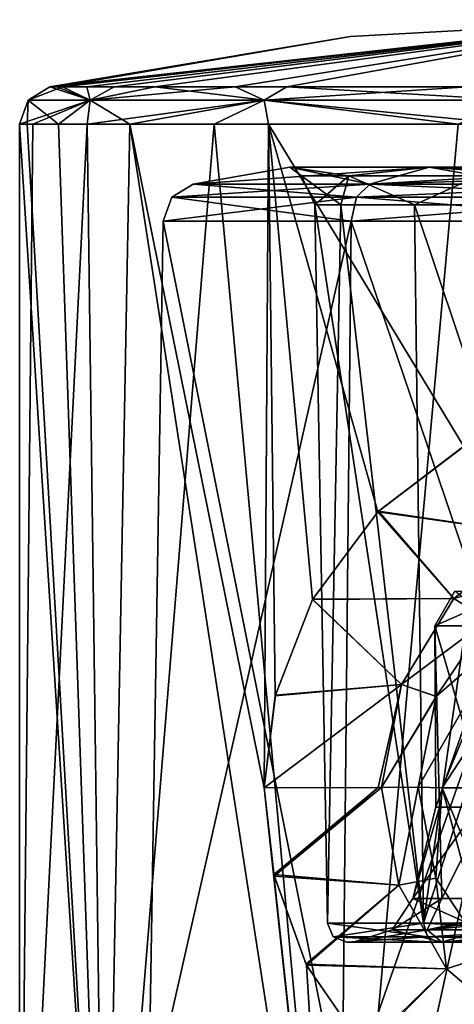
# Model space of a CAD drawing. Header units: millimetres. Extents: x -23 to 23, y 0 to 157.
# Tile 120 of 125: x -16 to -5, y 131 to 157. Entities that reach past the tile are written whole.
import ezdxf

# ---------------------------------------------------------------- set-up
doc = ezdxf.new("R2010")
doc.units = ezdxf.units.MM
doc.header["$LTSCALE"] = 65.185185
for name, color, linetype in [('503', 7, 'CONTINUOUS'), ('504', 7, 'CONTINUOUS'), ('506', 7, 'CONTINUOUS'), ('625', 7, 'CONTINUOUS'), ('629', 7, 'CONTINUOUS'), ('750', 7, 'CONTINUOUS'), ('751', 7, 'CONTINUOUS'), ('752', 7, 'CONTINUOUS'), ('753', 7, 'CONTINUOUS'), ('757', 7, 'CONTINUOUS'), ('759', 7, 'CONTINUOUS'), ('763', 7, 'CONTINUOUS'), ('764', 7, 'CONTINUOUS'), ('765', 7, 'CONTINUOUS'), ('768', 7, 'CONTINUOUS'), ('769', 7, 'CONTINUOUS'), ('772', 7, 'CONTINUOUS'), ('773', 7, 'CONTINUOUS'), ('774', 7, 'CONTINUOUS'), ('775', 7, 'CONTINUOUS'), ('777', 7, 'CONTINUOUS'), ('792', 7, 'CONTINUOUS'), ('793', 7, 'CONTINUOUS')]:
    doc.layers.add(name, color=color, linetype=linetype)

msp = doc.modelspace()

# ---------------------------------------------------------------- linework, layer by layer
at = {"layer": '503', "linetype": 'Continuous'}
for points in [[(-16.5, 154.204), (-16.5, 119.4), (-14.289, 119.4, 8.251), (-16.5, 154.204)], [(-16.303, 154.204, 2.539), (-16.5, 154.204), (-14.289, 119.4, 8.251), (-16.303, 154.204, 2.539)], [(-15.494, 154.204, 5.672), (-16.303, 154.204, 2.539), (-14.289, 119.4, 8.251), (-15.494, 154.204, 5.672)], [(-13.641, 154.204, 9.283), (-15.494, 154.204, 5.672), (-14.289, 119.4, 8.251), (-13.641, 154.204, 9.283)], [(-8.251, 119.4, 14.289), (-13.641, 154.204, 9.283), (-14.289, 119.4, 8.251), (-8.251, 119.4, 14.289)], [(-10.04, 154.204, 13.093), (-13.641, 154.204, 9.283), (-10.153, 137, 13.007), (-10.04, 154.204, 13.093)], [(-13.641, 154.204, 9.283), (-8.251, 119.4, 14.289), (-10.153, 137, 13.007), (-13.641, 154.204, 9.283)], [(-9.867, 139.39, 13.225), (-10.04, 154.204, 13.093), (-10.153, 137, 13.007), (-9.867, 139.39, 13.225)], [(-3.781, 154.204, 16.061), (-10.04, 154.204, 13.093), (-4.971, 145.853, 15.734), (-3.781, 154.204, 16.061)], [(-4.971, 145.853, 15.734), (-10.04, 154.204, 13.093), (-7.199, 144.16, 14.847), (-4.971, 145.853, 15.734)], [(-7.199, 144.16, 14.847), (-10.04, 154.204, 13.093), (-8.9, 141.886, 13.894), (-7.199, 144.16, 14.847)], [(-8.9, 141.886, 13.894), (-10.04, 154.204, 13.093), (-9.867, 139.39, 13.225), (-8.9, 141.886, 13.894)], [(-10.153, 137, 13.007), (-8.251, 119.4, 14.289), (-9.901, 134.755, 13.199), (-10.153, 137, 13.007)], [(-9.901, 134.755, 13.199), (-8.251, 119.4, 14.289), (-9.052, 132.402, 13.796), (-9.901, 134.755, 13.199)], [(-9.052, 132.402, 13.796), (-8.251, 119.4, 14.289), (-7.526, 130.186, 14.684), (-9.052, 132.402, 13.796)]]:
    msp.add_3dface(points, dxfattribs=at)
at = {"layer": '504', "linetype": 'Continuous'}
for points in [[(-16.5, 119.4), (-16.5, 154.204), (-16.156, 154.204, -3.35), (-16.5, 119.4)], [(-14.744, 154.204, -7.408), (-16.5, 119.4), (-16.156, 154.204, -3.35), (-14.744, 154.204, -7.408)], [(-16.5, 119.4), (-14.744, 154.204, -7.408), (-14.289, 119.4, -8.251), (-16.5, 119.4)], [(-14.744, 154.204, -7.408), (-11.448, 154.204, -11.882), (-14.289, 119.4, -8.251), (-14.744, 154.204, -7.408)], [(-14.289, 119.4, -8.251), (-11.448, 154.204, -11.882), (-8.251, 119.4, -14.289), (-14.289, 119.4, -8.251)], [(-11.448, 154.204, -11.882), (-5.116, 154.204, -15.687), (-8.251, 119.4, -14.289), (-11.448, 154.204, -11.882)], [(-5.116, 154.204, -15.687), (-0.581, 154.204, -16.49), (-8.251, 119.4, -14.289), (-5.116, 154.204, -15.687)], [(-8.251, 119.4, -14.289), (-0.581, 154.204, -16.49), (0, 119.4, -16.5), (-8.251, 119.4, -14.289)]]:
    msp.add_3dface(points, dxfattribs=at)
at = {"layer": '506', "linetype": 'Continuous'}
for points in [[(-6.291, 134.137, 1.117), (-5.539, 134.137, -3.184), (-5.597, 136.5, -1.523), (-6.291, 134.137, 1.117)], [(-4.104, 134.137, 4.897), (-6.291, 134.137, 1.117), (-4.608, 136.5, 3.522), (-4.104, 134.137, 4.897)], [(-4.608, 136.5, 3.522), (-6.291, 134.137, 1.117), (-5.692, 136.5, 1.115), (-4.608, 136.5, 3.522)], [(-5.692, 136.5, 1.115), (-6.291, 134.137, 1.117), (-5.597, 136.5, -1.523), (-5.692, 136.5, 1.115)], [(-5.597, 136.5, -1.523), (-5.539, 134.137, -3.184), (-4.342, 136.5, -3.845), (-5.597, 136.5, -1.523)], [(-5.539, 134.137, -3.184), (-2.2, 134.137, -5.998), (-4.342, 136.5, -3.845), (-5.539, 134.137, -3.184)]]:
    msp.add_3dface(points, dxfattribs=at)
at = {"layer": '625', "linetype": 'Continuous'}
for points in [[(-5.692, 136.5, 1.115), (-5.597, 136.5, -1.523), (-5.718, 141.2), (-5.692, 136.5, 1.115)], [(-5.692, 136.5, 1.115), (-5.718, 141.2), (-4.043, 141.2, 4.043), (-5.692, 136.5, 1.115)], [(-5.597, 136.5, -1.523), (-4.342, 136.5, -3.845), (-5.718, 141.2), (-5.597, 136.5, -1.523)], [(-4.342, 136.5, -3.845), (-4.043, 141.2, -4.043), (-5.718, 141.2), (-4.342, 136.5, -3.845)], [(-4.608, 136.5, 3.522), (-5.692, 136.5, 1.115), (-4.043, 141.2, 4.043), (-4.608, 136.5, 3.522)]]:
    msp.add_3dface(points, dxfattribs=at)
at = {"layer": '629', "linetype": 'Continuous'}
for points in [[(-5.2, 142.097), (-3.677, 142.097, 3.677), (-5.718, 141.2), (-5.2, 142.097)], [(-4.043, 141.2, -4.043), (-5.2, 142.097), (-5.718, 141.2), (-4.043, 141.2, -4.043)], [(-5.718, 141.2), (-3.677, 142.097, 3.677), (-4.043, 141.2, 4.043), (-5.718, 141.2)]]:
    msp.add_3dface(points, dxfattribs=at)
at = {"layer": '750', "linetype": 'Continuous'}
for points in [[(0, 156.916), (-7.907, 156.481), (-15.531, 155.179, 2.419), (0, 156.916)], [(-14.76, 155.179, 5.404), (0, 156.916), (-15.531, 155.179, 2.419), (-14.76, 155.179, 5.404)], [(-12.995, 155.179, 8.843), (0, 156.916), (-14.76, 155.179, 5.404), (-12.995, 155.179, 8.843)], [(-9.565, 155.179, 12.473), (0, 156.916), (-12.995, 155.179, 8.843), (-9.565, 155.179, 12.473)], [(-3.602, 155.179, 15.3), (0, 156.916), (-9.565, 155.179, 12.473), (-3.602, 155.179, 15.3)], [(-7.907, 156.481), (-15.718, 155.179), (-15.531, 155.179, 2.419), (-7.907, 156.481)]]:
    msp.add_3dface(points, dxfattribs=at)
at = {"layer": '751', "linetype": 'Continuous'}
for points in [[(-15.718, 155.179), (-7.907, 156.481), (0, 156.916), (-15.718, 155.179)], [(-15.718, 155.179), (0, 156.916), (-15.391, 155.179, -3.191), (-15.718, 155.179)], [(-15.391, 155.179, -3.191), (0, 156.916), (-14.045, 155.179, -7.057), (-15.391, 155.179, -3.191)], [(-14.045, 155.179, -7.057), (0, 156.916), (-10.906, 155.179, -11.319), (-14.045, 155.179, -7.057)], [(-10.906, 155.179, -11.319), (0, 156.916), (-4.873, 155.179, -14.944), (-10.906, 155.179, -11.319)]]:
    msp.add_3dface(points, dxfattribs=at)
at = {"layer": '752', "linetype": 'Continuous'}
for points in [[(-15.718, 155.179), (-15.391, 155.179, -3.191), (-16.28, 154.829), (-15.718, 155.179)], [(-16.28, 154.829), (-15.391, 155.179, -3.191), (-14.668, 154.829, -7.064), (-16.28, 154.829)], [(-15.391, 155.179, -3.191), (-14.045, 155.179, -7.057), (-14.668, 154.829, -7.064), (-15.391, 155.179, -3.191)], [(-14.045, 155.179, -7.057), (-10.906, 155.179, -11.319), (-14.668, 154.829, -7.064), (-14.045, 155.179, -7.057)], [(-14.668, 154.829, -7.064), (-10.906, 155.179, -11.319), (-10.151, 154.829, -12.729), (-14.668, 154.829, -7.064)], [(-10.906, 155.179, -11.319), (-4.873, 155.179, -14.944), (-10.151, 154.829, -12.729), (-10.906, 155.179, -11.319)], [(-10.151, 154.829, -12.729), (-4.873, 155.179, -14.944), (-3.623, 154.829, -15.872), (-10.151, 154.829, -12.729)], [(-16.156, 154.204, -3.35), (-16.5, 154.204), (-14.668, 154.829, -7.064), (-16.156, 154.204, -3.35)], [(-16.5, 154.204), (-16.28, 154.829), (-14.668, 154.829, -7.064), (-16.5, 154.204)], [(-14.744, 154.204, -7.408), (-16.156, 154.204, -3.35), (-14.668, 154.829, -7.064), (-14.744, 154.204, -7.408)], [(-11.448, 154.204, -11.882), (-14.744, 154.204, -7.408), (-10.151, 154.829, -12.729), (-11.448, 154.204, -11.882)], [(-14.744, 154.204, -7.408), (-14.668, 154.829, -7.064), (-10.151, 154.829, -12.729), (-14.744, 154.204, -7.408)], [(-5.116, 154.204, -15.687), (-11.448, 154.204, -11.882), (-10.151, 154.829, -12.729), (-5.116, 154.204, -15.687)], [(-5.116, 154.204, -15.687), (-10.151, 154.829, -12.729), (-3.623, 154.829, -15.872), (-5.116, 154.204, -15.687)]]:
    msp.add_3dface(points, dxfattribs=at)
at = {"layer": '753', "linetype": 'Continuous'}
for points in [[(-15.718, 155.179), (-16.28, 154.829), (-14.668, 154.829, 7.064), (-15.718, 155.179)], [(-15.531, 155.179, 2.419), (-15.718, 155.179), (-14.668, 154.829, 7.064), (-15.531, 155.179, 2.419)], [(-14.76, 155.179, 5.404), (-15.531, 155.179, 2.419), (-14.668, 154.829, 7.064), (-14.76, 155.179, 5.404)], [(-12.995, 155.179, 8.843), (-14.76, 155.179, 5.404), (-14.668, 154.829, 7.064), (-12.995, 155.179, 8.843)], [(-10.151, 154.829, 12.729), (-12.995, 155.179, 8.843), (-14.668, 154.829, 7.064), (-10.151, 154.829, 12.729)], [(-9.565, 155.179, 12.473), (-12.995, 155.179, 8.843), (-10.151, 154.829, 12.729), (-9.565, 155.179, 12.473)], [(-3.623, 154.829, 15.872), (-9.565, 155.179, 12.473), (-10.151, 154.829, 12.729), (-3.623, 154.829, 15.872)], [(-3.602, 155.179, 15.3), (-9.565, 155.179, 12.473), (-3.623, 154.829, 15.872), (-3.602, 155.179, 15.3)], [(-16.5, 154.204), (-16.303, 154.204, 2.539), (-16.28, 154.829), (-16.5, 154.204)], [(-16.303, 154.204, 2.539), (-15.494, 154.204, 5.672), (-16.28, 154.829), (-16.303, 154.204, 2.539)], [(-16.28, 154.829), (-15.494, 154.204, 5.672), (-14.668, 154.829, 7.064), (-16.28, 154.829)], [(-15.494, 154.204, 5.672), (-13.641, 154.204, 9.283), (-14.668, 154.829, 7.064), (-15.494, 154.204, 5.672)], [(-13.641, 154.204, 9.283), (-10.151, 154.829, 12.729), (-14.668, 154.829, 7.064), (-13.641, 154.204, 9.283)], [(-13.641, 154.204, 9.283), (-10.04, 154.204, 13.093), (-10.151, 154.829, 12.729), (-13.641, 154.204, 9.283)], [(-10.04, 154.204, 13.093), (-3.781, 154.204, 16.061), (-10.151, 154.829, 12.729), (-10.04, 154.204, 13.093)], [(-3.781, 154.204, 16.061), (-3.623, 154.829, 15.872), (-10.151, 154.829, 12.729), (-3.781, 154.204, 16.061)]]:
    msp.add_3dface(points, dxfattribs=at)
at = {"layer": '757', "linetype": 'Continuous'}
for points in [[(-4.346, 141.361, 20.326), (-5.684, 139.366, 20.326), (-3.913, 140.913, 34.592), (-4.346, 141.361, 20.326)], [(-5.684, 139.366, 20.326), (-6.156, 137.021, 20.326), (-3.913, 140.913, 34.592), (-5.684, 139.366, 20.326)], [(-3.913, 140.913, 34.592), (-6.156, 137.021, 20.326), (-5.534, 137, 34.592), (-3.913, 140.913, 34.592)], [(-6.156, 137.021, 20.326), (-5.694, 134.658, 20.326), (-5.534, 137, 34.592), (-6.156, 137.021, 20.326)], [(-5.694, 134.658, 20.326), (-4.36, 132.654, 20.326), (-5.534, 137, 34.592), (-5.694, 134.658, 20.326)], [(-5.534, 137, 34.592), (-4.36, 132.654, 20.326), (-3.913, 133.087, 34.592), (-5.534, 137, 34.592)]]:
    msp.add_3dface(points, dxfattribs=at)
at = {"layer": '759', "linetype": 'Continuous'}
for points in [[(-3.346, 140.346, 35.529), (-3.913, 140.913, 34.592), (-5.534, 137, 34.592), (-3.346, 140.346, 35.529)], [(-4.732, 137, 35.529), (-3.346, 140.346, 35.529), (-5.534, 137, 34.592), (-4.732, 137, 35.529)], [(-4.732, 137, 35.529), (-5.534, 137, 34.592), (-3.913, 133.087, 34.592), (-4.732, 137, 35.529)]]:
    msp.add_3dface(points, dxfattribs=at)
at = {"layer": '763', "linetype": 'Continuous'}
for points in [[(-8.129, 128.5, 11.192), (-13.158, 128.5, 4.271), (-7.894, 151.689, 10.865), (-8.129, 128.5, 11.192)], [(-13.158, 128.5, 4.271), (-13.158, 128.5, -4.271), (-12.772, 151.689, 4.15), (-13.158, 128.5, 4.271)], [(-7.894, 151.689, 10.865), (-13.158, 128.5, 4.271), (-12.772, 151.689, 4.15), (-7.894, 151.689, 10.865)], [(-13.158, 128.5, -4.271), (-8.129, 128.5, -11.192), (-12.772, 151.689, -4.15), (-13.158, 128.5, -4.271)], [(-12.772, 151.689, 4.15), (-13.158, 128.5, -4.271), (-12.772, 151.689, -4.15), (-12.772, 151.689, 4.15)], [(-12.772, 151.689, -4.15), (-8.129, 128.5, -11.192), (-7.894, 151.689, -10.865), (-12.772, 151.689, -4.15)], [(-8.129, 128.5, -11.192), (0, 128.5, -13.834), (-7.894, 151.689, -10.865), (-8.129, 128.5, -11.192)], [(0, 128.5, 13.834), (-8.129, 128.5, 11.192), (0, 151.689, 13.429), (0, 128.5, 13.834)], [(0, 151.689, 13.429), (-8.129, 128.5, 11.192), (-7.894, 151.689, 10.865), (0, 151.689, 13.429)], [(0, 128.5, -13.834), (0, 151.689, -13.429), (-7.894, 151.689, -10.865), (0, 128.5, -13.834)]]:
    msp.add_3dface(points, dxfattribs=at)
at = {"layer": '764', "linetype": 'Continuous'}
for points in [[(-11.995, 152.654, -3.898), (-7.413, 152.654, -10.204), (-5.865, 153.092, -8.073), (-11.995, 152.654, -3.898)], [(-11.995, 152.654, 3.897), (-11.995, 152.654, -3.898), (-9.49, 153.092, -3.083), (-11.995, 152.654, 3.897)], [(-9.49, 153.092, -3.083), (-11.995, 152.654, -3.898), (-5.865, 153.092, -8.073), (-9.49, 153.092, -3.083)], [(-7.413, 152.654, 10.204), (-11.995, 152.654, 3.897), (-9.49, 153.092, 3.083), (-7.413, 152.654, 10.204)], [(-9.49, 153.092, 3.083), (-11.995, 152.654, 3.897), (-9.49, 153.092, -3.083), (-9.49, 153.092, 3.083)], [(-5.865, 153.092, 8.073), (-7.413, 152.654, 10.204), (-9.49, 153.092, 3.083), (-5.865, 153.092, 8.073)], [(0, 153.092, 9.978), (0, 152.886, 11.298), (-7.413, 152.654, 10.204), (0, 153.092, 9.978)], [(0, 153.092, 9.978), (-7.413, 152.654, 10.204), (-5.865, 153.092, 8.073), (0, 153.092, 9.978)], [(-7.413, 152.654, -10.204), (0, 152.654, -12.613), (-5.865, 153.092, -8.073), (-7.413, 152.654, -10.204)], [(0, 152.654, -12.613), (0, 152.886, -11.298), (-5.865, 153.092, -8.073), (0, 152.654, -12.613)], [(0, 152.886, -11.298), (0, 153.092, -9.978), (-5.865, 153.092, -8.073), (0, 152.886, -11.298)], [(0, 152.886, 11.298), (0, 152.654, 12.613), (-7.413, 152.654, 10.204), (0, 152.886, 11.298)]]:
    msp.add_3dface(points, dxfattribs=at)
at = {"layer": '765', "linetype": 'Continuous'}
for points in [[(-8.834, 152.12, 0), (-8.161, 152.12, -3.38), (-8.509, 133.491, 0), (-8.834, 152.12, 0)], [(-8.161, 152.12, 3.38), (-8.834, 152.12, 0), (-6.016, 133.491, 6.016), (-8.161, 152.12, 3.38)], [(-6.016, 133.491, 6.016), (-8.834, 152.12, 0), (-8.509, 133.491, 0), (-6.016, 133.491, 6.016)], [(-8.509, 133.491, 0), (-8.161, 152.12, -3.38), (-6.016, 133.491, -6.016), (-8.509, 133.491, 0)], [(-8.161, 152.12, -3.38), (-6.246, 152.12, -6.246), (-6.016, 133.491, -6.016), (-8.161, 152.12, -3.38)], [(-6.246, 152.12, 6.246), (-8.161, 152.12, 3.38), (-6.016, 133.491, 6.016), (-6.246, 152.12, 6.246)], [(-6.246, 152.12, 6.246), (0, 133.491, 8.509), (-3.38, 152.12, 8.161), (-6.246, 152.12, 6.246)], [(0, 133.491, 8.509), (-6.246, 152.12, 6.246), (-6.016, 133.491, 6.016), (0, 133.491, 8.509)], [(-6.246, 152.12, -6.246), (-3.38, 152.12, -8.161), (-6.016, 133.491, -6.016), (-6.246, 152.12, -6.246)], [(0, 152.12, -8.834), (0, 133.491, -8.509), (-6.016, 133.491, -6.016), (0, 152.12, -8.834)], [(-3.38, 152.12, -8.161), (0, 152.12, -8.834), (-6.016, 133.491, -6.016), (-3.38, 152.12, -8.161)]]:
    msp.add_3dface(points, dxfattribs=at)
at = {"layer": '768', "linetype": 'Continuous'}
for points in [[(-5.865, 153.092, 8.073), (-9.49, 153.092, 3.083), (-7.956, 152.865, 4.593), (-5.865, 153.092, 8.073)], [(-9.49, 153.092, 3.083), (-9.49, 153.092, -3.083), (-9.186, 152.865, 0), (-9.49, 153.092, 3.083)], [(-9.49, 153.092, 3.083), (-9.186, 152.865, 0), (-7.956, 152.865, 4.593), (-9.49, 153.092, 3.083)], [(-9.49, 153.092, -3.083), (-5.865, 153.092, -8.073), (-7.956, 152.865, -4.593), (-9.49, 153.092, -3.083)], [(-9.49, 153.092, -3.083), (-7.956, 152.865, -4.593), (-9.186, 152.865, 0), (-9.49, 153.092, -3.083)], [(-5.865, 153.092, 8.073), (-7.956, 152.865, 4.593), (-4.593, 152.865, 7.956), (-5.865, 153.092, 8.073)], [(-5.865, 153.092, -8.073), (-4.593, 152.865, -7.956), (-7.956, 152.865, -4.593), (-5.865, 153.092, -8.073)], [(0, 153.092, 9.978), (-5.865, 153.092, 8.073), (0, 152.865, 9.186), (0, 153.092, 9.978)], [(-5.865, 153.092, -8.073), (0, 153.092, -9.978), (-4.593, 152.865, -7.956), (-5.865, 153.092, -8.073)], [(0, 152.865, 9.186), (-5.865, 153.092, 8.073), (-4.593, 152.865, 7.956), (0, 152.865, 9.186)], [(-8.834, 152.12, 0), (-8.161, 152.12, 3.38), (-9.186, 152.865, 0), (-8.834, 152.12, 0)], [(-7.956, 152.865, -4.593), (-8.834, 152.12, 0), (-9.186, 152.865, 0), (-7.956, 152.865, -4.593)], [(-9.186, 152.865, 0), (-8.161, 152.12, 3.38), (-7.956, 152.865, 4.593), (-9.186, 152.865, 0)], [(-8.161, 152.12, -3.38), (-8.834, 152.12, 0), (-7.956, 152.865, -4.593), (-8.161, 152.12, -3.38)], [(-6.246, 152.12, -6.246), (-8.161, 152.12, -3.38), (-7.956, 152.865, -4.593), (-6.246, 152.12, -6.246)], [(-8.161, 152.12, 3.38), (-6.246, 152.12, 6.246), (-7.956, 152.865, 4.593), (-8.161, 152.12, 3.38)], [(-4.593, 152.865, -7.956), (-6.246, 152.12, -6.246), (-7.956, 152.865, -4.593), (-4.593, 152.865, -7.956)], [(-7.956, 152.865, 4.593), (-6.246, 152.12, 6.246), (-4.593, 152.865, 7.956), (-7.956, 152.865, 4.593)], [(-3.38, 152.12, -8.161), (-6.246, 152.12, -6.246), (-4.593, 152.865, -7.956), (-3.38, 152.12, -8.161)], [(-6.246, 152.12, 6.246), (-3.38, 152.12, 8.161), (-4.593, 152.865, 7.956), (-6.246, 152.12, 6.246)]]:
    msp.add_3dface(points, dxfattribs=at)
at = {"layer": '769', "linetype": 'Continuous'}
for points in [[(-11.995, 152.654, -3.898), (-11.995, 152.654, 3.897), (-12.547, 152.317, -4.077), (-11.995, 152.654, -3.898)], [(-7.755, 152.317, -10.673), (-11.995, 152.654, -3.898), (-12.547, 152.317, -4.077), (-7.755, 152.317, -10.673)], [(-11.995, 152.654, 3.897), (-7.413, 152.654, 10.204), (-12.547, 152.317, 4.077), (-11.995, 152.654, 3.897)], [(-12.547, 152.317, -4.077), (-11.995, 152.654, 3.897), (-12.547, 152.317, 4.077), (-12.547, 152.317, -4.077)], [(-12.547, 152.317, 4.077), (-7.413, 152.654, 10.204), (-7.755, 152.317, 10.673), (-12.547, 152.317, 4.077)], [(-7.413, 152.654, -10.204), (-11.995, 152.654, -3.898), (-7.755, 152.317, -10.673), (-7.413, 152.654, -10.204)], [(-7.413, 152.654, 10.204), (0, 152.654, 12.613), (-7.755, 152.317, 10.673), (-7.413, 152.654, 10.204)], [(0, 152.654, 12.613), (0, 152.317, 13.193), (-7.755, 152.317, 10.673), (0, 152.654, 12.613)], [(0, 152.317, -13.193), (-7.413, 152.654, -10.204), (-7.755, 152.317, -10.673), (0, 152.317, -13.193)], [(0, 152.654, -12.613), (-7.413, 152.654, -10.204), (0, 152.317, -13.193), (0, 152.654, -12.613)], [(-7.894, 151.689, 10.865), (-12.772, 151.689, 4.15), (-7.755, 152.317, 10.673), (-7.894, 151.689, 10.865)], [(-12.772, 151.689, 4.15), (-12.772, 151.689, -4.15), (-12.547, 152.317, -4.077), (-12.772, 151.689, 4.15)], [(-12.772, 151.689, 4.15), (-12.547, 152.317, -4.077), (-12.547, 152.317, 4.077), (-12.772, 151.689, 4.15)], [(-12.772, 151.689, 4.15), (-12.547, 152.317, 4.077), (-7.755, 152.317, 10.673), (-12.772, 151.689, 4.15)], [(-12.772, 151.689, -4.15), (-7.894, 151.689, -10.865), (-12.547, 152.317, -4.077), (-12.772, 151.689, -4.15)], [(-7.894, 151.689, -10.865), (-7.755, 152.317, -10.673), (-12.547, 152.317, -4.077), (-7.894, 151.689, -10.865)], [(0, 151.689, 13.429), (-7.894, 151.689, 10.865), (0, 152.317, 13.193), (0, 151.689, 13.429)], [(-7.894, 151.689, -10.865), (0, 151.689, -13.429), (-7.755, 152.317, -10.673), (-7.894, 151.689, -10.865)], [(0, 152.317, 13.193), (-7.894, 151.689, 10.865), (-7.755, 152.317, 10.673), (0, 152.317, 13.193)], [(0, 151.689, -13.429), (0, 152.317, -13.193), (-7.755, 152.317, -10.673), (0, 151.689, -13.429)]]:
    msp.add_3dface(points, dxfattribs=at)
at = {"layer": '772', "linetype": 'Continuous'}
for points in [[(-10.153, 137, 13.007), (-9.901, 134.755, 13.199), (-7.195, 137.008, 15.923), (-10.153, 137, 13.007)], [(-7.195, 137.008, 15.923), (-9.901, 134.755, 13.199), (-7.108, 137.009, 16.079), (-7.195, 137.008, 15.923)], [(-7.108, 137.009, 16.079), (-9.901, 134.755, 13.199), (-6.653, 134.481, 16.276), (-7.108, 137.009, 16.079)], [(-6.156, 137.021, 20.326), (-7.108, 137.009, 16.079), (-6.653, 134.481, 16.276), (-6.156, 137.021, 20.326)], [(-5.694, 134.658, 20.326), (-6.156, 137.021, 20.326), (-6.653, 134.481, 16.276), (-5.694, 134.658, 20.326)], [(-9.901, 134.755, 13.199), (-9.052, 132.402, 13.796), (-6.653, 134.481, 16.276), (-9.901, 134.755, 13.199)], [(-5.694, 134.658, 20.326), (-6.653, 134.481, 16.276), (-5.421, 132.308, 16.69), (-5.694, 134.658, 20.326)], [(-4.36, 132.654, 20.326), (-5.694, 134.658, 20.326), (-5.421, 132.308, 16.69), (-4.36, 132.654, 20.326)], [(-6.653, 134.481, 16.276), (-9.052, 132.402, 13.796), (-5.421, 132.308, 16.69), (-6.653, 134.481, 16.276)], [(-4.36, 132.654, 20.326), (-5.421, 132.308, 16.69), (-3.409, 130.613, 17.184), (-4.36, 132.654, 20.326)], [(-9.052, 132.402, 13.796), (-7.526, 130.186, 14.684), (-5.421, 132.308, 16.69), (-9.052, 132.402, 13.796)], [(-5.421, 132.308, 16.69), (-7.526, 130.186, 14.684), (-3.409, 130.613, 17.184), (-5.421, 132.308, 16.69)]]:
    msp.add_3dface(points, dxfattribs=at)
at = {"layer": '773', "linetype": 'Continuous'}
for points in [[(-4.971, 145.853, 15.734), (-7.199, 144.16, 14.847), (-3.059, 143.572, 17.252), (-4.971, 145.853, 15.734)], [(-7.199, 144.16, 14.847), (-8.9, 141.886, 13.894), (-5.231, 141.911, 16.756), (-7.199, 144.16, 14.847)], [(-3.059, 143.572, 17.252), (-7.199, 144.16, 14.847), (-5.231, 141.911, 16.756), (-3.059, 143.572, 17.252)], [(-2.346, 142.692, 20.326), (-3.059, 143.572, 17.252), (-5.231, 141.911, 16.756), (-2.346, 142.692, 20.326)], [(-4.346, 141.361, 20.326), (-2.346, 142.692, 20.326), (-5.231, 141.911, 16.756), (-4.346, 141.361, 20.326)], [(-8.9, 141.886, 13.894), (-9.867, 139.39, 13.225), (-6.591, 139.678, 16.303), (-8.9, 141.886, 13.894)], [(-5.231, 141.911, 16.756), (-8.9, 141.886, 13.894), (-6.591, 139.678, 16.303), (-5.231, 141.911, 16.756)], [(-4.346, 141.361, 20.326), (-5.231, 141.911, 16.756), (-6.591, 139.678, 16.303), (-4.346, 141.361, 20.326)], [(-5.684, 139.366, 20.326), (-4.346, 141.361, 20.326), (-6.591, 139.678, 16.303), (-5.684, 139.366, 20.326)], [(-9.867, 139.39, 13.225), (-10.153, 137, 13.007), (-6.591, 139.678, 16.303), (-9.867, 139.39, 13.225)], [(-10.153, 137, 13.007), (-7.195, 137.008, 15.923), (-6.591, 139.678, 16.303), (-10.153, 137, 13.007)], [(-7.195, 137.008, 15.923), (-7.108, 137.009, 16.079), (-6.591, 139.678, 16.303), (-7.195, 137.008, 15.923)], [(-7.108, 137.009, 16.079), (-5.684, 139.366, 20.326), (-6.591, 139.678, 16.303), (-7.108, 137.009, 16.079)], [(-6.156, 137.021, 20.326), (-5.684, 139.366, 20.326), (-7.108, 137.009, 16.079), (-6.156, 137.021, 20.326)]]:
    msp.add_3dface(points, dxfattribs=at)
at = {"layer": '774', "linetype": 'Continuous'}
for points in [[(-5.653, 133, -5.672), (-7.843, 133, 0), (-8.007, 133, 0), (-5.653, 133, -5.672)], [(-8.007, 133, 0), (-7.843, 133, 0), (-5.653, 133, 5.672), (-8.007, 133, 0)], [(-7.843, 133, 0), (-5.537, 133, 5.556), (-5.653, 133, 5.672), (-7.843, 133, 0)], [(-5.537, 133, -5.556), (-7.843, 133, 0), (-5.653, 133, -5.672), (-5.537, 133, -5.556)], [(-5.537, 133, 5.556), (0, 133, 7.845), (-5.653, 133, 5.672), (-5.537, 133, 5.556)], [(-5.653, 133, 5.672), (0, 133, 7.845), (0, 133, 8.009), (-5.653, 133, 5.672)], [(0, 133, -8.009), (-5.537, 133, -5.556), (-5.653, 133, -5.672), (0, 133, -8.009)], [(0, 133, -7.845), (-5.537, 133, -5.556), (0, 133, -8.009), (0, 133, -7.845)]]:
    msp.add_3dface(points, dxfattribs=at)
at = {"layer": '775', "linetype": 'Continuous'}
for points in [[(-6.016, 133.491, 6.016), (-8.509, 133.491, 0), (-5.911, 133.143, 5.911), (-6.016, 133.491, 6.016)], [(-8.509, 133.491, 0), (-6.016, 133.491, -6.016), (-8.359, 133.143, 0), (-8.509, 133.491, 0)], [(-8.509, 133.491, 0), (-8.359, 133.143, 0), (-5.911, 133.143, 5.911), (-8.509, 133.491, 0)], [(-6.016, 133.491, -6.016), (-5.911, 133.143, -5.911), (-8.359, 133.143, 0), (-6.016, 133.491, -6.016)], [(-6.016, 133.491, -6.016), (0, 133.491, -8.509), (-5.911, 133.143, -5.911), (-6.016, 133.491, -6.016)], [(0, 133.491, 8.509), (-6.016, 133.491, 6.016), (0, 133.143, 8.359), (0, 133.491, 8.509)], [(0, 133.143, 8.359), (-6.016, 133.491, 6.016), (-5.911, 133.143, 5.911), (0, 133.143, 8.359)], [(0, 133.491, -8.509), (0, 133.143, -8.359), (-5.911, 133.143, -5.911), (0, 133.491, -8.509)], [(-8.007, 133, 0), (-5.653, 133, 5.672), (-8.359, 133.143, 0), (-8.007, 133, 0)], [(-5.911, 133.143, -5.911), (-8.007, 133, 0), (-8.359, 133.143, 0), (-5.911, 133.143, -5.911)], [(-8.359, 133.143, 0), (-5.653, 133, 5.672), (-5.911, 133.143, 5.911), (-8.359, 133.143, 0)], [(-5.653, 133, -5.672), (-8.007, 133, 0), (-5.911, 133.143, -5.911), (-5.653, 133, -5.672)], [(0, 133.143, -8.359), (-5.653, 133, -5.672), (-5.911, 133.143, -5.911), (0, 133.143, -8.359)], [(-5.653, 133, 5.672), (0, 133, 8.009), (-5.911, 133.143, 5.911), (-5.653, 133, 5.672)], [(0, 133, 8.009), (0, 133.143, 8.359), (-5.911, 133.143, 5.911), (0, 133, 8.009)], [(0, 133, -8.009), (-5.653, 133, -5.672), (0, 133.143, -8.359), (0, 133, -8.009)]]:
    msp.add_3dface(points, dxfattribs=at)
at = {"layer": '777', "linetype": 'Continuous'}
for points in [[(-5.539, 134.137, -3.184), (-6.291, 134.137, 1.117), (-6.831, 133.318, 1.113), (-5.539, 134.137, -3.184)], [(-5.925, 133.318, -3.577), (-5.539, 134.137, -3.184), (-6.831, 133.318, 1.113), (-5.925, 133.318, -3.577)], [(-6.831, 133.318, 1.113), (-6.291, 134.137, 1.117), (-4.483, 133.318, 5.273), (-6.831, 133.318, 1.113)], [(-6.291, 134.137, 1.117), (-4.104, 134.137, 4.897), (-4.483, 133.318, 5.273), (-6.291, 134.137, 1.117)], [(-2.2, 134.137, -5.998), (-5.539, 134.137, -3.184), (-5.925, 133.318, -3.577), (-2.2, 134.137, -5.998)], [(-2.206, 133.898, -6.083), (-2.2, 134.137, -5.998), (-5.925, 133.318, -3.577), (-2.206, 133.898, -6.083)], [(-2.216, 133.662, -6.217), (-2.206, 133.898, -6.083), (-5.925, 133.318, -3.577), (-2.216, 133.662, -6.217)], [(-2.205, 133.317, -6.562), (-2.216, 133.662, -6.217), (-5.925, 133.318, -3.577), (-2.205, 133.317, -6.562)], [(-5.537, 133, 5.556), (-7.843, 133, 0), (-6.831, 133.318, 1.113), (-5.537, 133, 5.556)], [(-7.843, 133, 0), (-5.537, 133, -5.556), (-5.925, 133.318, -3.577), (-7.843, 133, 0)], [(-7.843, 133, 0), (-5.925, 133.318, -3.577), (-6.831, 133.318, 1.113), (-7.843, 133, 0)], [(-5.537, 133, 5.556), (-6.831, 133.318, 1.113), (-4.483, 133.318, 5.273), (-5.537, 133, 5.556)], [(-5.537, 133, -5.556), (-2.205, 133.317, -6.562), (-5.925, 133.318, -3.577), (-5.537, 133, -5.556)], [(0, 133, 7.845), (-5.537, 133, 5.556), (0, 133.318, 6.921), (0, 133, 7.845)], [(0, 133.318, 6.921), (-5.537, 133, 5.556), (-4.483, 133.318, 5.273), (0, 133.318, 6.921)], [(-2.205, 133.317, -6.562), (-5.537, 133, -5.556), (-2.196, 133.288, -6.606), (-2.205, 133.317, -6.562)], [(-2.196, 133.288, -6.606), (-5.537, 133, -5.556), (-2.089, 133.16, -6.86), (-2.196, 133.288, -6.606)], [(-2.089, 133.16, -6.86), (-5.537, 133, -5.556), (-1.818, 133.106, -7.06), (-2.089, 133.16, -6.86)], [(-5.537, 133, -5.556), (0, 133, -7.845), (-1.818, 133.106, -7.06), (-5.537, 133, -5.556)]]:
    msp.add_3dface(points, dxfattribs=at)
at = {"layer": '792', "linetype": 'Continuous'}
for points in [[(-10.153, 137, 13.007), (-9.891, 134.709, 13.207), (-7.195, 137.008, 15.923), (-10.153, 137, 13.007)], [(-7.195, 137.008, 15.923), (-9.891, 134.709, 13.207), (-7.108, 137.009, 16.079), (-7.195, 137.008, 15.923)], [(-7.108, 137.009, 16.079), (-9.891, 134.709, 13.207), (-6.653, 134.481, 16.276), (-7.108, 137.009, 16.079)], [(-7.108, 137.009, 16.079), (-6.653, 134.481, 16.276), (-6.156, 137.021, 20.326), (-7.108, 137.009, 16.079)], [(-6.156, 137.021, 20.326), (-6.653, 134.481, 16.276), (-5.694, 134.658, 20.326), (-6.156, 137.021, 20.326)], [(-9.891, 134.709, 13.207), (-9.067, 132.433, 13.785), (-6.653, 134.481, 16.276), (-9.891, 134.709, 13.207)], [(-6.653, 134.481, 16.276), (-5.421, 132.308, 16.69), (-5.694, 134.658, 20.326), (-6.653, 134.481, 16.276)], [(-5.694, 134.658, 20.326), (-5.421, 132.308, 16.69), (-4.361, 132.654, 20.326), (-5.694, 134.658, 20.326)], [(-6.653, 134.481, 16.276), (-9.067, 132.433, 13.785), (-5.421, 132.308, 16.69), (-6.653, 134.481, 16.276)], [(-5.421, 132.308, 16.69), (-3.409, 130.613, 17.184), (-4.361, 132.654, 20.326), (-5.421, 132.308, 16.69)], [(-9.067, 132.433, 13.785), (-7.565, 130.229, 14.663), (-5.421, 132.308, 16.69), (-9.067, 132.433, 13.785)], [(-5.421, 132.308, 16.69), (-7.565, 130.229, 14.663), (-3.409, 130.613, 17.184), (-5.421, 132.308, 16.69)]]:
    msp.add_3dface(points, dxfattribs=at)
at = {"layer": '793', "linetype": 'Continuous'}
for points in [[(-5.003, 145.834, 15.723), (-7.186, 144.173, 14.853), (-3.059, 143.572, 17.252), (-5.003, 145.834, 15.723)], [(-7.186, 144.173, 14.853), (-8.896, 141.893, 13.897), (-5.231, 141.911, 16.756), (-7.186, 144.173, 14.853)], [(-3.059, 143.572, 17.252), (-7.186, 144.173, 14.853), (-5.231, 141.911, 16.756), (-3.059, 143.572, 17.252)], [(-3.059, 143.572, 17.252), (-5.231, 141.911, 16.756), (-2.351, 142.69, 20.326), (-3.059, 143.572, 17.252)], [(-2.351, 142.69, 20.326), (-5.231, 141.911, 16.756), (-4.346, 141.361, 20.326), (-2.351, 142.69, 20.326)], [(-8.896, 141.893, 13.897), (-9.862, 139.409, 13.228), (-6.591, 139.678, 16.303), (-8.896, 141.893, 13.897)], [(-5.231, 141.911, 16.756), (-8.896, 141.893, 13.897), (-6.591, 139.678, 16.303), (-5.231, 141.911, 16.756)], [(-5.231, 141.911, 16.756), (-6.591, 139.678, 16.303), (-4.346, 141.361, 20.326), (-5.231, 141.911, 16.756)], [(-4.346, 141.361, 20.326), (-6.591, 139.678, 16.303), (-5.682, 139.371, 20.326), (-4.346, 141.361, 20.326)], [(-10.153, 137, 13.007), (-7.195, 137.008, 15.923), (-6.591, 139.678, 16.303), (-10.153, 137, 13.007)], [(-9.862, 139.409, 13.228), (-10.153, 137, 13.007), (-6.591, 139.678, 16.303), (-9.862, 139.409, 13.228)], [(-7.195, 137.008, 15.923), (-7.108, 137.009, 16.079), (-6.591, 139.678, 16.303), (-7.195, 137.008, 15.923)], [(-6.591, 139.678, 16.303), (-7.108, 137.009, 16.079), (-5.682, 139.371, 20.326), (-6.591, 139.678, 16.303)], [(-7.108, 137.009, 16.079), (-6.156, 137.021, 20.326), (-5.682, 139.371, 20.326), (-7.108, 137.009, 16.079)]]:
    msp.add_3dface(points, dxfattribs=at)

doc.saveas('drawing.dxf')
